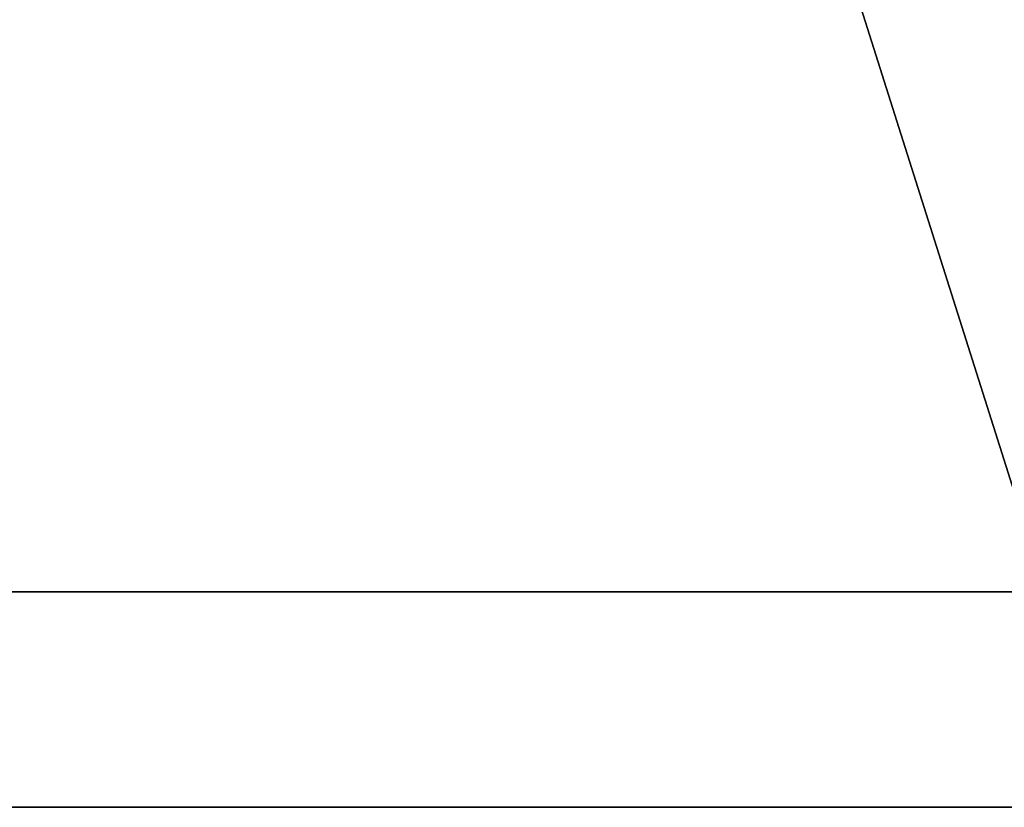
# Model space of a CAD drawing. Header units: millimetres. Extents: x -41 to 11, y -3 to 963.
# Tile 11 of 256: x -28.54 to -16.2, y 17.5 to 27.37. Entities that reach past the tile are written whole.
import ezdxf

# ---------------------------------------------------------------- set-up
doc = ezdxf.new("R2010")
doc.units = ezdxf.units.MM
doc.header["$LTSCALE"] = 65.185185
for name, color, linetype in [('3399', 7, 'CONTINUOUS'), ('3400', 7, 'CONTINUOUS'), ('3402', 7, 'CONTINUOUS'), ('3404', 7, 'CONTINUOUS'), ('3463', 7, 'CONTINUOUS'), ('3464', 7, 'CONTINUOUS')]:
    doc.layers.add(name, color=color, linetype=linetype)

msp = doc.modelspace()

# ---------------------------------------------------------------- linework, layer by layer
at = {"layer": '3399', "linetype": 'CONTINUOUS'}
for points in [[(9.125, 17.5, -93.5), (9.125, 17.5, -8.5), (-40.875, 17.5, -93.5), (9.125, 17.5, -93.5)], [(-40.875, 17.5, -93.5), (9.125, 17.5, -8.5), (-40.875, 17.5, -8.5), (-40.875, 17.5, -93.5)]]:
    msp.add_3dface(points, dxfattribs=at)
at = {"layer": '3400', "linetype": 'CONTINUOUS'}
for points in [[(9.125, 102.5, -93.5), (9.125, 17.5, -93.5), (-40.875, 102.5, -93.5), (9.125, 102.5, -93.5)], [(9.125, 17.5, -93.5), (-40.875, 17.5, -93.5), (-40.875, 102.5, -93.5), (9.125, 17.5, -93.5)]]:
    msp.add_3dface(points, dxfattribs=at)
at = {"layer": '3402', "linetype": 'CONTINUOUS'}
for points in [[(-40.875, 17.5, -8.5), (9.125, 102.5, -8.5), (-40.875, 102.5, -8.5), (-40.875, 17.5, -8.5)], [(9.125, 17.5, -8.5), (9.125, 102.5, -8.5), (-40.875, 17.5, -8.5), (9.125, 17.5, -8.5)]]:
    msp.add_3dface(points, dxfattribs=at)
at = {"layer": '3404', "linetype": 'CONTINUOUS'}
for points in [[(-15.675, 20.2, -45), (-40.875, 20.2, -11.2), (-15.675, 20.2, -11.2), (-15.675, 20.2, -45)], [(-40.875, 20.2, -11.2), (-15.675, 20.2, -57), (-15.675, 20.2, -90.8), (-40.875, 20.2, -11.2)], [(-15.675, 20.2, -57), (-40.875, 20.2, -11.2), (-15.675, 20.2, -45), (-15.675, 20.2, -57)], [(-40.875, 20.2, -90.8), (-40.875, 20.2, -11.2), (-15.675, 20.2, -90.8), (-40.875, 20.2, -90.8)]]:
    msp.add_3dface(points, dxfattribs=at)
at = {"layer": '3463', "linetype": 'CONTINUOUS'}
for points in [[(-40.875, 99.8, -90.8), (-40.875, 20.2, -90.8), (-15.675, 99.8, -90.8), (-40.875, 99.8, -90.8)], [(-40.875, 20.2, -90.8), (-15.675, 20.2, -90.8), (-15.675, 99.8, -90.8), (-40.875, 20.2, -90.8)]]:
    msp.add_3dface(points, dxfattribs=at)
at = {"layer": '3464', "linetype": 'CONTINUOUS'}
for points in [[(-15.675, 20.2, -11.2), (-40.875, 99.8, -11.2), (-15.675, 99.8, -11.2), (-15.675, 20.2, -11.2)], [(-40.875, 20.2, -11.2), (-40.875, 99.8, -11.2), (-15.675, 20.2, -11.2), (-40.875, 20.2, -11.2)]]:
    msp.add_3dface(points, dxfattribs=at)

doc.saveas('drawing.dxf')
